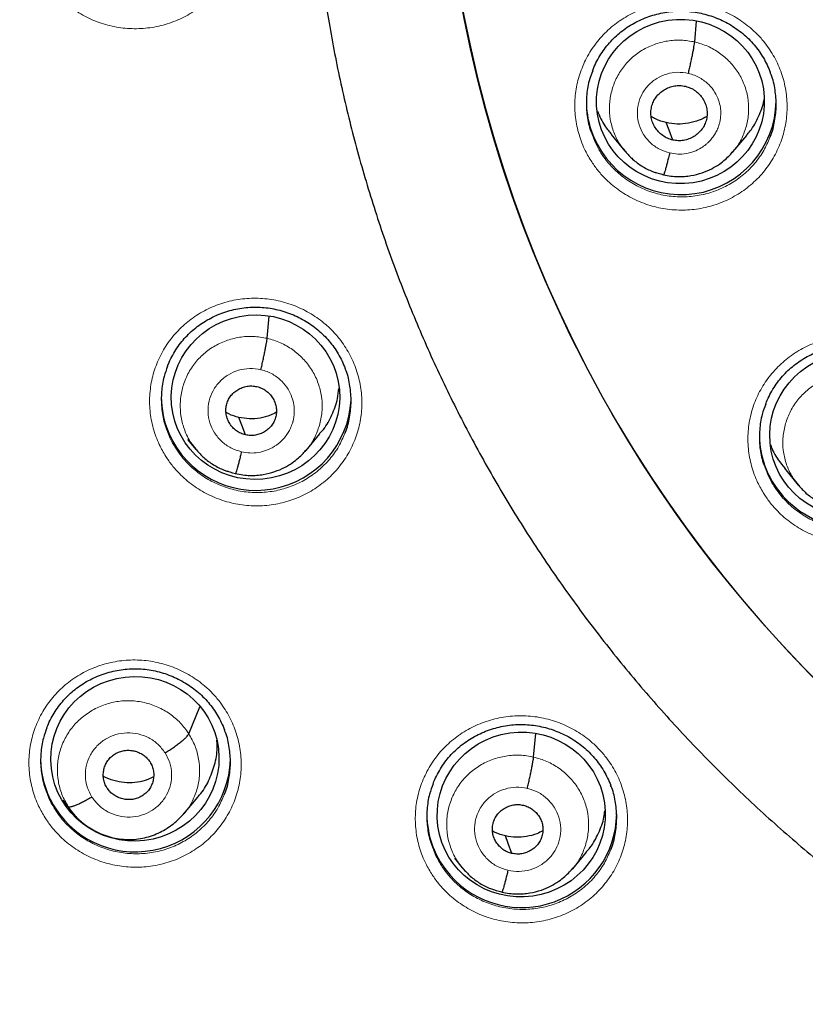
# Model space of a CAD drawing. Header units: millimetres. Extents: x 8 to 2230, y 12 to 2204.
# Tile 43 of 162: x 1046 to 1060, y 1850 to 1868. Entities that reach past the tile are written whole.
import ezdxf

# ---------------------------------------------------------------- set-up
doc = ezdxf.new("R2010")
doc.units = ezdxf.units.MM

msp = doc.modelspace()

# ---------------------------------------------------------------- linework, layer by layer
at = {"color": 7, "linetype": 'Continuous', "lineweight": 30}
for p, q in [((1058.064, 1867.706), (1058.097, 1868.078)), ((1056.566, 1866.05), (1056.813, 1865.751)), ((1058.749, 1865.736), (1058.995, 1866.032)), ((1056.806, 1865.76), (1056.822, 1865.743)), ((1056.824, 1865.746), (1056.817, 1865.754)), ((1058.745, 1865.74), (1058.723, 1865.716)), ((1057.506, 1865.327), (1057.502, 1865.325)), ((1050.407, 1862.398), (1050.442, 1862.792)), ((1051.106, 1860.391), (1051.352, 1860.687)), ((1048.983, 1860.588), (1049.131, 1860.408)), ((1049.124, 1860.417), (1049.14, 1860.4)), ((1049.143, 1860.403), (1049.135, 1860.412)), ((1051.102, 1860.394), (1051.08, 1860.37)), ((1049.838, 1859.974), (1049.834, 1859.973)), ((1059.67, 1860.07), (1059.917, 1859.77)), ((1059.91, 1859.779), (1059.926, 1859.763)), ((1059.928, 1859.765), (1059.922, 1859.773)), ((1049.003, 1855.315), (1049.202, 1855.799)), ((1055.179, 1854.898), (1055.217, 1855.32)), ((1046.844, 1854.009), (1046.751, 1854.123)), ((1048.917, 1853.88), (1049.165, 1854.178)), ((1046.844, 1853.993), (1046.93, 1853.889)), ((1048.914, 1853.883), (1048.891, 1853.858)), ((1053.76, 1853.084), (1053.902, 1852.912)), ((1055.88, 1852.898), (1056.126, 1853.194)), ((1053.895, 1852.922), (1053.911, 1852.904)), ((1053.914, 1852.907), (1053.907, 1852.916)), ((1055.876, 1852.901), (1055.854, 1852.876)), ((1054.611, 1852.479), (1054.607, 1852.477))]:
    msp.add_line(p, q, dxfattribs=at)
at = {"color": 252, "linetype": 'Continuous', "lineweight": 0}
for p, q in [((1056.845, 1865.72), (1056.824, 1865.746)), ((1057.502, 1865.325), (1057.357, 1865.373)), ((1049.163, 1860.376), (1049.143, 1860.403)), ((1049.834, 1859.973), (1049.688, 1860.022)), ((1059.949, 1859.738), (1059.928, 1859.765)), ((1046.934, 1853.894), (1046.844, 1854.009)), ((1053.935, 1852.88), (1053.914, 1852.907)), ((1054.607, 1852.477), (1054.459, 1852.526))]:
    msp.add_line(p, q, dxfattribs=at)
at = {"color": 7, "linetype": 'Continuous', "lineweight": 30, "flags": 128}
for points in [[(1057.669, 1865.949), (1057.604, 1866.124), (1057.552, 1866.262)], [(1050.018, 1860.668), (1049.953, 1860.843), (1049.901, 1860.981)], [(1054.791, 1853.171), (1054.725, 1853.347), (1054.674, 1853.485)]]:
    msp.add_lwpolyline(points, dxfattribs=at)
at = {"color": 7, "linetype": 'Continuous', "lineweight": 30}
for centre, radius, start, end in [((1076.618, 1872.562), 23.103, 180.8483, 359.1517), ((1057.763, 1866.645), 1.64, 180.0042, 197.3092), ((1057.82, 1866.674), 1.703, 197.6712, 359.0209), ((1050.153, 1861.349), 1.642, 180.0133, 203.4054), ((1050.207, 1861.379), 1.704, 203.6111, 357.0187), ((1060.872, 1860.677), 1.65, 181.2413, 217.5771), ((1060.918, 1860.705), 1.704, 217.3678, 358.9975), ((1047.996, 1854.876), 1.647, 180.5464, 212.529), ((1048.046, 1854.904), 1.704, 212.443, 358.2202), ((1054.918, 1853.879), 1.651, 180.0713, 221.6306), ((1054.964, 1853.905), 1.703, 221.2711, 359.0367)]:
    msp.add_arc(centre, radius, start, end, dxfattribs=at)
at = {"color": 252, "linetype": 'Continuous', "lineweight": 0}
msp.add_arc((1076.617, 1872.592), 23.122, 184.1721, 355.9416, dxfattribs=at)
at = {"color": 7, "linetype": 'Continuous', "lineweight": 30}
for centre, major_axis, ratio in [((1057.808, 1866.64), (1.502, 0.075), 0.978362), ((1050.198, 1861.344), (1.502, 0.134), 0.977463), ((1060.909, 1860.666), (1.496, 0.141), 0.98023), ((1048.038, 1854.867), (1.496, 0.177), 0.978637), ((1054.957, 1853.868), (1.491, 0.21), 0.980097)]:
    msp.add_ellipse(centre, major_axis=major_axis, ratio=ratio, dxfattribs=at)
at = {"color": 252, "linetype": 'Continuous', "lineweight": 0}
for points, knots in [([(1046.42, 1868.831), (1046.379, 1868.902), (1046.284, 1869.064), (1046.186, 1869.341), (1046.128, 1869.652), (1046.126, 1869.967), (1046.177, 1870.278), (1046.282, 1870.575), (1046.435, 1870.851), (1046.634, 1871.097), (1046.872, 1871.307), (1047.143, 1871.474), (1047.439, 1871.595), (1047.753, 1871.664), (1048.074, 1871.681), (1048.394, 1871.644), (1048.704, 1871.555), (1048.995, 1871.416), (1049.225, 1871.256), (1049.401, 1871.093), (1049.559, 1870.913), (1049.712, 1870.68), (1049.84, 1870.39), (1049.916, 1870.083), (1049.94, 1869.768), (1049.908, 1869.454), (1049.824, 1869.151), (1049.688, 1868.866), (1049.507, 1868.608), (1049.282, 1868.384), (1049.023, 1868.2), (1048.735, 1868.062), (1048.427, 1867.973), (1048.107, 1867.936), (1047.786, 1867.952), (1047.471, 1868.022), (1047.172, 1868.142), (1046.898, 1868.31), (1046.687, 1868.493), (1046.529, 1868.67), (1046.457, 1868.778), (1046.42, 1868.831)], [0, 0, 0, 0, 0.020819, 0.047645, 0.074471, 0.10128, 0.128089, 0.154898, 0.181706, 0.20853, 0.235353, 0.262202, 0.28905, 0.315922, 0.342794, 0.369678, 0.396561, 0.42344, 0.450319, 0.467128, 0.483938, 0.510753, 0.537568, 0.564383, 0.591199, 0.618006, 0.644813, 0.671624, 0.698436, 0.725267, 0.752097, 0.778954, 0.80581, 0.832688, 0.859565, 0.886449, 0.913333, 0.940207, 0.96708, 0.98354, 1, 1, 1, 1]), ([(1056.207, 1865.577), (1056.166, 1865.646), (1056.072, 1865.807), (1055.974, 1866.082), (1055.916, 1866.392), (1055.913, 1866.707), (1055.964, 1867.018), (1056.068, 1867.315), (1056.22, 1867.592), (1056.419, 1867.839), (1056.657, 1868.05), (1056.928, 1868.218), (1057.224, 1868.339), (1057.538, 1868.409), (1057.859, 1868.428), (1058.179, 1868.392), (1058.489, 1868.305), (1058.779, 1868.168), (1059.01, 1868.008), (1059.186, 1867.847), (1059.344, 1867.668), (1059.498, 1867.436), (1059.627, 1867.147), (1059.703, 1866.84), (1059.727, 1866.526), (1059.696, 1866.212), (1059.613, 1865.908), (1059.477, 1865.623), (1059.296, 1865.364), (1059.072, 1865.139), (1058.812, 1864.954), (1058.524, 1864.815), (1058.217, 1864.725), (1057.897, 1864.687), (1057.576, 1864.702), (1057.261, 1864.77), (1056.962, 1864.889), (1056.687, 1865.055), (1056.476, 1865.237), (1056.318, 1865.414), (1056.244, 1865.523), (1056.207, 1865.577)], [0, 0, 0, 0, 0.020473, 0.047304, 0.074134, 0.100961, 0.127788, 0.15462, 0.181452, 0.208294, 0.235136, 0.26199, 0.288844, 0.315706, 0.342568, 0.369431, 0.396293, 0.423149, 0.450005, 0.466782, 0.483558, 0.510386, 0.537214, 0.564042, 0.590871, 0.617698, 0.644526, 0.67136, 0.698195, 0.725041, 0.751887, 0.778744, 0.805601, 0.832464, 0.859327, 0.886189, 0.91305, 0.939902, 0.966755, 0.983378, 1, 1, 1, 1]), ([(1056.817, 1865.754), (1056.785, 1865.793), (1056.7, 1865.894), (1056.609, 1866.086), (1056.544, 1866.319), (1056.53, 1866.56), (1056.562, 1866.798), (1056.64, 1867.027), (1056.761, 1867.236), (1056.922, 1867.417), (1057.117, 1867.564), (1057.338, 1867.669), (1057.575, 1867.73), (1057.822, 1867.749), (1057.983, 1867.721), (1058.064, 1867.706)], [0, 0, 0, 0, 0.049406, 0.128639, 0.207804, 0.286926, 0.366154, 0.445383, 0.524508, 0.603673, 0.682906, 0.762149, 0.841419, 0.920657, 1, 1, 1, 1]), ([(1058.064, 1867.706), (1058.142, 1867.684), (1058.3, 1867.639), (1058.512, 1867.513), (1058.698, 1867.354), (1058.848, 1867.162), (1058.958, 1866.946), (1059.022, 1866.712), (1059.036, 1866.472), (1059.004, 1866.232), (1058.924, 1866.006), (1058.836, 1865.838), (1058.763, 1865.759), (1058.745, 1865.74)], [0, 0, 0, 0, 0.096916, 0.193704, 0.290533, 0.387326, 0.484107, 0.580806, 0.677451, 0.774227, 0.871004, 0.967653, 1, 1, 1, 1]), ([(1057.615, 1865.718), (1057.552, 1865.738), (1057.428, 1865.777), (1057.268, 1865.893), (1057.142, 1866.042), (1057.06, 1866.218), (1057.028, 1866.409), (1057.047, 1866.602), (1057.116, 1866.782), (1057.23, 1866.939), (1057.383, 1867.061), (1057.562, 1867.14), (1057.757, 1867.173), (1057.886, 1867.153), (1057.951, 1867.143)], [0, 0, 0, 0, 0.083335, 0.166662, 0.249996, 0.333331, 0.416666, 0.5, 0.583335, 0.666671, 0.750002, 0.833334, 0.916666, 1, 1, 1, 1]), ([(1057.951, 1867.143), (1057.988, 1867.134), (1058.059, 1867.114), (1058.156, 1867.066), (1058.242, 1867.009), (1058.336, 1866.926), (1058.426, 1866.813), (1058.493, 1866.672), (1058.525, 1866.542), (1058.532, 1866.444), (1058.529, 1866.376), (1058.524, 1866.333), (1058.518, 1866.296), (1058.512, 1866.267), (1058.503, 1866.233), (1058.487, 1866.181), (1058.457, 1866.111), (1058.413, 1866.034), (1058.37, 1865.975), (1058.33, 1865.93), (1058.298, 1865.898), (1058.262, 1865.866), (1058.222, 1865.836), (1058.154, 1865.791), (1058.05, 1865.741), (1057.909, 1865.704), (1057.761, 1865.692), (1057.664, 1865.709), (1057.615, 1865.718)], [0, 0, 0, 0, 0.048472, 0.094514, 0.138284, 0.179807, 0.255904, 0.322924, 0.380886, 0.429714, 0.450727, 0.469476, 0.485964, 0.500188, 0.507886, 0.532084, 0.571468, 0.606149, 0.647498, 0.665898, 0.68535, 0.705855, 0.727418, 0.750054, 0.811723, 0.873924, 0.936617, 1, 1, 1, 1]), ([(1056.232, 1866.037), (1056.247, 1865.994), (1056.284, 1865.883), (1056.345, 1865.783), (1056.383, 1865.721)], [0, 0, 0, 0, 0.386709, 1, 1, 1, 1]), ([(1056.383, 1865.721), (1056.416, 1865.673), (1056.482, 1865.576), (1056.623, 1865.417), (1056.812, 1865.254), (1057.058, 1865.105), (1057.325, 1865), (1057.607, 1864.938), (1057.894, 1864.925), (1058.18, 1864.958), (1058.455, 1865.039), (1058.713, 1865.163), (1058.945, 1865.328), (1059.145, 1865.53), (1059.305, 1865.753), (1059.376, 1865.917), (1059.41, 1865.995)], [0, 0, 0, 0, 0.047084, 0.094168, 0.170225, 0.246282, 0.322338, 0.398394, 0.47446, 0.550527, 0.626625, 0.702724, 0.778832, 0.854939, 0.930947, 1, 1, 1, 1]), ([(1048.591, 1860.283), (1048.55, 1860.352), (1048.457, 1860.513), (1048.359, 1860.787), (1048.301, 1861.097), (1048.298, 1861.411), (1048.349, 1861.722), (1048.453, 1862.018), (1048.605, 1862.294), (1048.804, 1862.54), (1049.042, 1862.75), (1049.313, 1862.917), (1049.61, 1863.038), (1049.923, 1863.107), (1050.245, 1863.124), (1050.565, 1863.088), (1050.875, 1863), (1051.165, 1862.862), (1051.396, 1862.702), (1051.572, 1862.54), (1051.73, 1862.361), (1051.883, 1862.129), (1052.012, 1861.84), (1052.088, 1861.534), (1052.112, 1861.22), (1052.08, 1860.908), (1051.997, 1860.605), (1051.862, 1860.32), (1051.68, 1860.062), (1051.456, 1859.838), (1051.197, 1859.654), (1050.908, 1859.516), (1050.601, 1859.426), (1050.281, 1859.39), (1049.959, 1859.405), (1049.644, 1859.475), (1049.345, 1859.594), (1049.071, 1859.761), (1048.86, 1859.943), (1048.701, 1860.121), (1048.628, 1860.229), (1048.591, 1860.283)], [0, 0, 0, 0, 0.020449, 0.047259, 0.074069, 0.100877, 0.127684, 0.154506, 0.181329, 0.208175, 0.235022, 0.261892, 0.288763, 0.315646, 0.34253, 0.369409, 0.396289, 0.42315, 0.45001, 0.466786, 0.483561, 0.510369, 0.537177, 0.563984, 0.590792, 0.617603, 0.644413, 0.671242, 0.698071, 0.724926, 0.751781, 0.778657, 0.805533, 0.832417, 0.859301, 0.886176, 0.913051, 0.939904, 0.966757, 0.983379, 1, 1, 1, 1]), ([(1049.135, 1860.412), (1049.102, 1860.451), (1049.016, 1860.554), (1048.923, 1860.75), (1048.857, 1860.987), (1048.843, 1861.232), (1048.876, 1861.475), (1048.955, 1861.708), (1049.078, 1861.921), (1049.243, 1862.105), (1049.442, 1862.254), (1049.667, 1862.361), (1049.909, 1862.423), (1050.16, 1862.442), (1050.325, 1862.413), (1050.407, 1862.398)], [0, 0, 0, 0, 0.049099, 0.128357, 0.207547, 0.286694, 0.365947, 0.445202, 0.524354, 0.603545, 0.682804, 0.762072, 0.841369, 0.920631, 1, 1, 1, 1]), ([(1050.407, 1862.398), (1050.487, 1862.375), (1050.648, 1862.329), (1050.864, 1862.201), (1051.054, 1862.039), (1051.207, 1861.843), (1051.319, 1861.622), (1051.384, 1861.384), (1051.399, 1861.139), (1051.366, 1860.895), (1051.284, 1860.665), (1051.195, 1860.494), (1051.12, 1860.414), (1051.102, 1860.394)], [0, 0, 0, 0, 0.096957, 0.193788, 0.290659, 0.387494, 0.484317, 0.581056, 0.677742, 0.774559, 0.871378, 0.968071, 1, 1, 1, 1]), ([(1059.305, 1859.609), (1059.265, 1859.677), (1059.172, 1859.836), (1059.074, 1860.109), (1059.016, 1860.419), (1059.013, 1860.733), (1059.063, 1861.044), (1059.167, 1861.341), (1059.32, 1861.617), (1059.519, 1861.864), (1059.757, 1862.075), (1060.028, 1862.242), (1060.324, 1862.364), (1060.638, 1862.434), (1060.959, 1862.453), (1061.279, 1862.417), (1061.589, 1862.331), (1061.879, 1862.194), (1062.11, 1862.035), (1062.286, 1861.874), (1062.444, 1861.696), (1062.597, 1861.464), (1062.726, 1861.176), (1062.803, 1860.87), (1062.827, 1860.556), (1062.796, 1860.243), (1062.712, 1859.94), (1062.577, 1859.655), (1062.395, 1859.396), (1062.171, 1859.171), (1061.912, 1858.986), (1061.623, 1858.847), (1061.316, 1858.757), (1060.996, 1858.719), (1060.675, 1858.734), (1060.36, 1858.802), (1060.061, 1858.92), (1059.787, 1859.085), (1059.575, 1859.268), (1059.416, 1859.445), (1059.342, 1859.554), (1059.305, 1859.609)], [0, 0, 0, 0, 0.020165, 0.046992, 0.073819, 0.100651, 0.127483, 0.154325, 0.181168, 0.208022, 0.234876, 0.261739, 0.288601, 0.315463, 0.342326, 0.369182, 0.396037, 0.422881, 0.449725, 0.466481, 0.483238, 0.510068, 0.536897, 0.563727, 0.590556, 0.617391, 0.644226, 0.671072, 0.697919, 0.724776, 0.751633, 0.778497, 0.80536, 0.832221, 0.859082, 0.885934, 0.912787, 0.939627, 0.966467, 0.983233, 1, 1, 1, 1]), ([(1049.947, 1860.366), (1049.882, 1860.386), (1049.753, 1860.426), (1049.588, 1860.546), (1049.458, 1860.7), (1049.374, 1860.882), (1049.34, 1861.079), (1049.36, 1861.278), (1049.431, 1861.464), (1049.55, 1861.626), (1049.707, 1861.752), (1049.892, 1861.833), (1050.094, 1861.867), (1050.227, 1861.846), (1050.294, 1861.836)], [0, 0, 0, 0, 0.083337, 0.16667, 0.250005, 0.333339, 0.416673, 0.500005, 0.58334, 0.666674, 0.750004, 0.833336, 0.916667, 1, 1, 1, 1]), ([(1050.294, 1861.836), (1050.332, 1861.826), (1050.406, 1861.806), (1050.506, 1861.756), (1050.594, 1861.697), (1050.692, 1861.611), (1050.785, 1861.495), (1050.854, 1861.349), (1050.887, 1861.215), (1050.895, 1861.113), (1050.892, 1861.043), (1050.887, 1860.999), (1050.88, 1860.96), (1050.874, 1860.931), (1050.865, 1860.895), (1050.848, 1860.841), (1050.817, 1860.77), (1050.772, 1860.69), (1050.727, 1860.63), (1050.685, 1860.583), (1050.652, 1860.55), (1050.616, 1860.517), (1050.574, 1860.486), (1050.504, 1860.44), (1050.397, 1860.388), (1050.251, 1860.35), (1050.098, 1860.338), (1049.997, 1860.356), (1049.947, 1860.366)], [0, 0, 0, 0, 0.04844, 0.094454, 0.138201, 0.179706, 0.255777, 0.322789, 0.380759, 0.429614, 0.450645, 0.469416, 0.485932, 0.500188, 0.507916, 0.532143, 0.571536, 0.606213, 0.647549, 0.665942, 0.685385, 0.705879, 0.727432, 0.750054, 0.811726, 0.873927, 0.936619, 1, 1, 1, 1]), ([(1059.922, 1859.773), (1059.89, 1859.812), (1059.805, 1859.912), (1059.714, 1860.104), (1059.649, 1860.336), (1059.635, 1860.576), (1059.668, 1860.814), (1059.745, 1861.042), (1059.866, 1861.252), (1060.028, 1861.432), (1060.222, 1861.579), (1060.443, 1861.684), (1060.681, 1861.746), (1060.927, 1861.765), (1061.088, 1861.736), (1061.169, 1861.722)], [0, 0, 0, 0, 0.04892, 0.128193, 0.207398, 0.286561, 0.365829, 0.445099, 0.524264, 0.603471, 0.682744, 0.762027, 0.841338, 0.920615, 1, 1, 1, 1]), ([(1048.618, 1860.746), (1048.633, 1860.703), (1048.67, 1860.591), (1048.732, 1860.491), (1048.769, 1860.429)], [0, 0, 0, 0, 0.389048, 1, 1, 1, 1]), ([(1048.769, 1860.429), (1048.802, 1860.381), (1048.868, 1860.284), (1049.009, 1860.125), (1049.198, 1859.962), (1049.444, 1859.812), (1049.711, 1859.706), (1049.899, 1859.664), (1050.089, 1859.638), (1050.281, 1859.629), (1050.567, 1859.661), (1050.842, 1859.741), (1051.1, 1859.864), (1051.332, 1860.029), (1051.532, 1860.229), (1051.693, 1860.453), (1051.764, 1860.617), (1051.798, 1860.696)], [0, 0, 0, 0, 0.047019, 0.094039, 0.169992, 0.245945, 0.321895, 0.397845, 0.398042, 0.474108, 0.550174, 0.626219, 0.702264, 0.778247, 0.85423, 0.930136, 1, 1, 1, 1]), ([(1059.331, 1860.068), (1059.345, 1860.025), (1059.382, 1859.915), (1059.443, 1859.815), (1059.48, 1859.755)], [0, 0, 0, 0, 0.391767, 1, 1, 1, 1]), ([(1059.48, 1859.755), (1059.513, 1859.706), (1059.579, 1859.608), (1059.721, 1859.45), (1059.911, 1859.287), (1060.156, 1859.138), (1060.423, 1859.033), (1060.705, 1858.972), (1060.992, 1858.958), (1061.183, 1858.981), (1061.37, 1859.019), (1061.554, 1859.073), (1061.811, 1859.197), (1062.044, 1859.362), (1062.243, 1859.563), (1062.404, 1859.786), (1062.475, 1859.951), (1062.509, 1860.029)], [0, 0, 0, 0, 0.04744, 0.0948799, 0.1708156, 0.2467514, 0.3226859, 0.3986205, 0.4745603, 0.5505003, 0.5507402, 0.6267557, 0.7027713, 0.7787711, 0.8547708, 0.9307378, 1, 1, 1, 1]), ([(1046.429, 1853.811), (1046.389, 1853.88), (1046.296, 1854.039), (1046.198, 1854.312), (1046.139, 1854.621), (1046.137, 1854.935), (1046.187, 1855.244), (1046.291, 1855.54), (1046.443, 1855.816), (1046.642, 1856.061), (1046.88, 1856.271), (1047.151, 1856.437), (1047.447, 1856.558), (1047.761, 1856.627), (1048.083, 1856.645), (1048.403, 1856.608), (1048.713, 1856.52), (1049.004, 1856.382), (1049.234, 1856.223), (1049.41, 1856.061), (1049.568, 1855.883), (1049.721, 1855.651), (1049.85, 1855.363), (1049.926, 1855.057), (1049.951, 1854.744), (1049.919, 1854.432), (1049.836, 1854.13), (1049.701, 1853.846), (1049.52, 1853.588), (1049.296, 1853.365), (1049.036, 1853.181), (1048.748, 1853.043), (1048.44, 1852.954), (1048.12, 1852.917), (1047.798, 1852.933), (1047.484, 1853.002), (1047.184, 1853.121), (1046.91, 1853.288), (1046.698, 1853.47), (1046.54, 1853.648), (1046.466, 1853.757), (1046.429, 1853.811)], [0, 0, 0, 0, 0.020268, 0.04706, 0.073852, 0.100652, 0.127453, 0.154281, 0.181109, 0.207972, 0.234836, 0.261727, 0.288617, 0.315516, 0.342414, 0.369297, 0.39618, 0.42303, 0.44988, 0.466632, 0.483385, 0.510181, 0.536977, 0.563772, 0.590568, 0.617375, 0.644182, 0.671021, 0.69786, 0.724734, 0.751607, 0.778503, 0.805399, 0.832295, 0.85919, 0.886064, 0.912938, 0.939777, 0.966616, 0.983308, 1, 1, 1, 1]), ([(1046.844, 1854.009), (1046.803, 1854.081), (1046.722, 1854.224), (1046.66, 1854.464), (1046.643, 1854.709), (1046.675, 1854.952), (1046.755, 1855.184), (1046.881, 1855.396), (1047.047, 1855.578), (1047.247, 1855.726), (1047.471, 1855.834), (1047.712, 1855.899), (1047.963, 1855.914), (1048.212, 1855.881), (1048.45, 1855.801), (1048.667, 1855.677), (1048.86, 1855.517), (1048.955, 1855.382), (1049.003, 1855.315)], [0, 0, 0, 0, 0.06259, 0.125095, 0.187627, 0.250136, 0.312638, 0.375087, 0.437502, 0.5, 0.562498, 0.624914, 0.687363, 0.749864, 0.812374, 0.874905, 0.937409, 1, 1, 1, 1]), ([(1053.348, 1852.811), (1053.308, 1852.879), (1053.215, 1853.037), (1053.117, 1853.31), (1053.059, 1853.618), (1053.056, 1853.932), (1053.106, 1854.242), (1053.21, 1854.538), (1053.362, 1854.814), (1053.561, 1855.06), (1053.798, 1855.27), (1054.07, 1855.437), (1054.366, 1855.558), (1054.68, 1855.628), (1055.001, 1855.646), (1055.321, 1855.61), (1055.631, 1855.524), (1055.922, 1855.386), (1056.152, 1855.227), (1056.328, 1855.066), (1056.486, 1854.889), (1056.64, 1854.658), (1056.769, 1854.369), (1056.845, 1854.064), (1056.87, 1853.751), (1056.839, 1853.439), (1056.756, 1853.136), (1056.62, 1852.852), (1056.439, 1852.594), (1056.215, 1852.37), (1055.956, 1852.186), (1055.667, 1852.047), (1055.359, 1851.957), (1055.04, 1851.92), (1054.718, 1851.935), (1054.403, 1852.004), (1054.104, 1852.122), (1053.83, 1852.288), (1053.618, 1852.47), (1053.459, 1852.647), (1053.385, 1852.756), (1053.348, 1852.811)], [0, 0, 0, 0, 0.02007, 0.046877, 0.073684, 0.100505, 0.127325, 0.15417, 0.181015, 0.207884, 0.234753, 0.261636, 0.288519, 0.315399, 0.34228, 0.369142, 0.396005, 0.422842, 0.449679, 0.466416, 0.483154, 0.509969, 0.536784, 0.563598, 0.590412, 0.617239, 0.644067, 0.67092, 0.697773, 0.724647, 0.751522, 0.778407, 0.805291, 0.832167, 0.859043, 0.885898, 0.912753, 0.939582, 0.966411, 0.983205, 1, 1, 1, 1]), ([(1047.269, 1854.182), (1047.238, 1854.24), (1047.175, 1854.358), (1047.144, 1854.556), (1047.163, 1854.754), (1047.234, 1854.94), (1047.353, 1855.102), (1047.51, 1855.227), (1047.695, 1855.309), (1047.896, 1855.34), (1048.099, 1855.32), (1048.289, 1855.249), (1048.458, 1855.134), (1048.538, 1855.027), (1048.578, 1854.973)], [0, 0, 0, 0, 0.083333, 0.166663, 0.249997, 0.333332, 0.416664, 0.499997, 0.583327, 0.666661, 0.749995, 0.83333, 0.916664, 1, 1, 1, 1]), ([(1049.003, 1855.315), (1049.044, 1855.243), (1049.125, 1855.1), (1049.187, 1854.86), (1049.204, 1854.616), (1049.173, 1854.372), (1049.09, 1854.142), (1049.001, 1853.975), (1048.929, 1853.899), (1048.914, 1853.883)], [0, 0, 0, 0, 0.159474, 0.318729, 0.478053, 0.63732, 0.796567, 0.95568, 1, 1, 1, 1]), ([(1048.578, 1854.973), (1048.61, 1854.914), (1048.672, 1854.797), (1048.703, 1854.599), (1048.684, 1854.401), (1048.613, 1854.214), (1048.495, 1854.053), (1048.337, 1853.927), (1048.152, 1853.846), (1047.951, 1853.814), (1047.748, 1853.835), (1047.558, 1853.906), (1047.389, 1854.021), (1047.309, 1854.128), (1047.269, 1854.182)], [0, 0, 0, 0, 0.083336, 0.16667, 0.250005, 0.333339, 0.416673, 0.500003, 0.583336, 0.666668, 0.750003, 0.833337, 0.916667, 1, 1, 1, 1]), ([(1053.907, 1852.916), (1053.874, 1852.954), (1053.788, 1853.056), (1053.696, 1853.251), (1053.629, 1853.488), (1053.615, 1853.733), (1053.648, 1853.976), (1053.727, 1854.208), (1053.851, 1854.421), (1054.015, 1854.605), (1054.214, 1854.753), (1054.439, 1854.861), (1054.681, 1854.923), (1054.933, 1854.942), (1055.097, 1854.913), (1055.179, 1854.898)], [0, 0, 0, 0, 0.0485718, 0.1278741, 0.2071081, 0.2862987, 0.3655954, 0.4448948, 0.5240905, 0.6033261, 0.6826283, 0.7619405, 0.8412803, 0.9205859, 1, 1, 1, 1]), ([(1055.179, 1854.898), (1055.26, 1854.875), (1055.42, 1854.83), (1055.637, 1854.702), (1055.826, 1854.54), (1055.98, 1854.345), (1056.091, 1854.125), (1056.156, 1853.888), (1056.171, 1853.643), (1056.138, 1853.4), (1056.057, 1853.169), (1055.968, 1852.999), (1055.894, 1852.92), (1055.876, 1852.901)], [0, 0, 0, 0, 0.097024, 0.193918, 0.290854, 0.387754, 0.484642, 0.581447, 0.678198, 0.775079, 0.871963, 0.968721, 1, 1, 1, 1]), ([(1046.457, 1854.276), (1046.472, 1854.232), (1046.509, 1854.121), (1046.571, 1854.02), (1046.608, 1853.959)], [0, 0, 0, 0, 0.395752, 1, 1, 1, 1]), ([(1054.719, 1852.869), (1054.655, 1852.889), (1054.526, 1852.929), (1054.361, 1853.049), (1054.231, 1853.202), (1054.146, 1853.384), (1054.113, 1853.581), (1054.132, 1853.779), (1054.204, 1853.965), (1054.322, 1854.126), (1054.479, 1854.252), (1054.665, 1854.333), (1054.866, 1854.368), (1055, 1854.347), (1055.067, 1854.337)], [0, 0, 0, 0, 0.083336, 0.16667, 0.250004, 0.333338, 0.416671, 0.500002, 0.583331, 0.666666, 0.750001, 0.833337, 0.916667, 1, 1, 1, 1]), ([(1055.067, 1854.337), (1055.131, 1854.317), (1055.26, 1854.277), (1055.425, 1854.157), (1055.555, 1854.004), (1055.64, 1853.822), (1055.673, 1853.625), (1055.654, 1853.427), (1055.582, 1853.241), (1055.464, 1853.08), (1055.307, 1852.954), (1055.121, 1852.873), (1054.92, 1852.838), (1054.786, 1852.859), (1054.719, 1852.869)], [0, 0, 0, 0, 0.083336, 0.16667, 0.250004, 0.333338, 0.416671, 0.500002, 0.583331, 0.666666, 0.750001, 0.833337, 0.916667, 1, 1, 1, 1]), ([(1046.608, 1853.959), (1046.641, 1853.91), (1046.707, 1853.813), (1046.849, 1853.654), (1047.038, 1853.491), (1047.283, 1853.342), (1047.551, 1853.235), (1047.738, 1853.194), (1047.928, 1853.168), (1048.121, 1853.159), (1048.407, 1853.191), (1048.682, 1853.27), (1048.94, 1853.393), (1049.172, 1853.558), (1049.372, 1853.757), (1049.533, 1853.981), (1049.604, 1854.145), (1049.638, 1854.224)], [0, 0, 0, 0, 0.047181, 0.094362, 0.170208, 0.246055, 0.321897, 0.39774, 0.398042, 0.474084, 0.550127, 0.626175, 0.702223, 0.778208, 0.854193, 0.930075, 1, 1, 1, 1]), ([(1053.374, 1853.274), (1053.389, 1853.23), (1053.426, 1853.119), (1053.488, 1853.019), (1053.524, 1852.959)], [0, 0, 0, 0, 0.398686, 1, 1, 1, 1]), ([(1053.524, 1852.959), (1053.558, 1852.91), (1053.624, 1852.813), (1053.766, 1852.654), (1053.956, 1852.491), (1054.201, 1852.342), (1054.468, 1852.237), (1054.656, 1852.196), (1054.846, 1852.171), (1055.038, 1852.162), (1055.324, 1852.194), (1055.599, 1852.275), (1055.857, 1852.398), (1056.089, 1852.563), (1056.289, 1852.763), (1056.45, 1852.986), (1056.521, 1853.151), (1056.555, 1853.229)], [0, 0, 0, 0, 0.047482, 0.094964, 0.170803, 0.246641, 0.322477, 0.398314, 0.398533, 0.47453, 0.550527, 0.626551, 0.702575, 0.778575, 0.854576, 0.930511, 1, 1, 1, 1])]:
    msp.add_open_spline(points, degree=3, knots=knots, dxfattribs=at)
at = {"color": 7, "linetype": 'Continuous', "lineweight": 30}
for points, knots in [([(1051.429, 1868.578), (1051.457, 1868.402), (1051.513, 1868.042), (1051.613, 1867.502), (1051.725, 1866.958), (1051.85, 1866.417), (1051.987, 1865.878), (1052.137, 1865.343), (1052.298, 1864.811), (1052.471, 1864.283), (1052.656, 1863.758), (1052.853, 1863.238), (1053.062, 1862.722), (1053.282, 1862.211), (1053.514, 1861.705), (1053.757, 1861.204), (1054.012, 1860.708), (1054.277, 1860.218), (1054.554, 1859.734), (1054.841, 1859.256), (1055.139, 1858.785), (1055.448, 1858.32), (1055.767, 1857.862), (1056.097, 1857.411), (1056.436, 1856.967), (1056.786, 1856.531), (1057.145, 1856.102), (1057.514, 1855.682), (1057.892, 1855.269), (1058.28, 1854.865), (1058.676, 1854.47), (1059.081, 1854.083), (1059.495, 1853.705), (1059.918, 1853.336), (1060.349, 1852.977), (1060.787, 1852.627), (1061.234, 1852.286), (1061.688, 1851.956), (1062.149, 1851.635), (1062.618, 1851.325), (1063.093, 1851.025), (1063.575, 1850.735), (1064.064, 1850.456), (1064.559, 1850.188), (1065.059, 1849.93), (1065.566, 1849.684), (1066.077, 1849.448), (1066.595, 1849.224), (1067.084, 1849.024), (1067.403, 1848.903), (1067.546, 1848.849)], [0, 0, 0, 0, 0.020195, 0.041115, 0.062035, 0.082956, 0.103876, 0.124797, 0.145719, 0.16664, 0.187562, 0.208484, 0.229407, 0.25033, 0.271254, 0.292177, 0.313102, 0.334027, 0.354952, 0.375878, 0.396804, 0.417731, 0.438658, 0.459586, 0.480515, 0.501444, 0.522373, 0.543304, 0.564234, 0.585166, 0.606098, 0.62703, 0.647963, 0.668897, 0.689831, 0.710765, 0.731701, 0.752636, 0.773573, 0.79451, 0.815447, 0.836385, 0.857323, 0.878262, 0.899201, 0.920141, 0.941081, 0.962022, 0.982963, 1, 1, 1, 1]), ([(1056.235, 1867.19), (1056.24, 1867.204), (1056.261, 1867.263), (1056.311, 1867.364), (1056.383, 1867.489), (1056.466, 1867.608), (1056.558, 1867.717), (1056.659, 1867.818), (1056.768, 1867.908), (1056.885, 1867.99), (1057.01, 1868.062), (1057.142, 1868.124), (1057.279, 1868.175), (1057.421, 1868.215), (1057.565, 1868.243), (1057.71, 1868.258), (1057.855, 1868.26), (1057.999, 1868.251), (1058.142, 1868.229), (1058.283, 1868.195), (1058.422, 1868.15), (1058.557, 1868.093), (1058.686, 1868.025), (1058.81, 1867.946), (1058.925, 1867.858), (1059.032, 1867.761), (1059.129, 1867.656), (1059.217, 1867.543), (1059.295, 1867.422), (1059.362, 1867.297), (1059.398, 1867.209), (1059.416, 1867.165)], [0, 0, 0, 0, 0.010982, 0.046972, 0.082965, 0.118726, 0.154094, 0.188967, 0.223574, 0.258517, 0.29384, 0.329445, 0.365215, 0.401012, 0.436678, 0.472111, 0.507249, 0.542012, 0.57686, 0.611992, 0.64736, 0.68289, 0.718496, 0.754057, 0.789485, 0.824722, 0.859681, 0.894536, 0.929701, 0.96513, 1, 1, 1, 1]), ([(1057.951, 1867.143), (1057.958, 1867.173), (1057.971, 1867.231), (1057.991, 1867.32), (1058.009, 1867.405), (1058.026, 1867.486), (1058.04, 1867.559), (1058.051, 1867.622), (1058.06, 1867.674), (1058.062, 1867.695), (1058.064, 1867.706)], [0, 0, 0, 0, 0.1258168, 0.2506727, 0.3754669, 0.5003878, 0.6252648, 0.7499234, 0.8745408, 1, 1, 1, 1]), ([(1056.237, 1867.192), (1056.214, 1867.131), (1056.157, 1866.983), (1056.121, 1866.731), (1056.124, 1866.451), (1056.162, 1866.216), (1056.214, 1866.083), (1056.232, 1866.037)], [0, 0, 0, 0, 0.164909, 0.402216, 0.639523, 0.876857, 1, 1, 1, 1]), ([(1059.41, 1865.995), (1059.414, 1866.003), (1059.458, 1866.095), (1059.5, 1866.289), (1059.533, 1866.568), (1059.507, 1866.848), (1059.466, 1867.051), (1059.42, 1867.151), (1059.413, 1867.167)], [0, 0, 0, 0, 0.021438, 0.255671, 0.489905, 0.724138, 0.95837, 1, 1, 1, 1]), ([(1057.669, 1865.949), (1057.637, 1865.958), (1057.574, 1865.977), (1057.489, 1866.029), (1057.415, 1866.094), (1057.355, 1866.172), (1057.31, 1866.259), (1057.283, 1866.352), (1057.276, 1866.449), (1057.289, 1866.545), (1057.321, 1866.637), (1057.37, 1866.721), (1057.436, 1866.793), (1057.515, 1866.851), (1057.604, 1866.895), (1057.699, 1866.921), (1057.799, 1866.93), (1057.864, 1866.918), (1057.896, 1866.912)], [0, 0, 0, 0, 0.0626163, 0.1250994, 0.1877617, 0.2504971, 0.3130606, 0.3753463, 0.4376008, 0.4999928, 0.5623872, 0.6246468, 0.6869367, 0.7495019, 0.812237, 0.8748987, 0.9373822, 1, 1, 1, 1]), ([(1057.896, 1866.912), (1057.928, 1866.903), (1057.992, 1866.885), (1058.077, 1866.833), (1058.151, 1866.768), (1058.211, 1866.69), (1058.256, 1866.603), (1058.283, 1866.509), (1058.289, 1866.413), (1058.276, 1866.316), (1058.245, 1866.225), (1058.196, 1866.141), (1058.13, 1866.069), (1058.051, 1866.01), (1057.962, 1865.967), (1057.866, 1865.941), (1057.767, 1865.932), (1057.702, 1865.944), (1057.669, 1865.949)], [0, 0, 0, 0, 0.062616, 0.125099, 0.187762, 0.250497, 0.313061, 0.375346, 0.4376, 0.499993, 0.562387, 0.624647, 0.686937, 0.749502, 0.812237, 0.874899, 0.937382, 1, 1, 1, 1]), ([(1058.989, 1866.036), (1059.012, 1866.061), (1059.104, 1866.159), (1059.21, 1866.371), (1059.292, 1866.563), (1059.306, 1866.667), (1059.307, 1866.673)], [0, 0, 0, 0, 0.139614, 0.558167, 0.977272, 1, 1, 1, 1]), ([(1056.321, 1866.469), (1056.36, 1866.377), (1056.425, 1866.227), (1056.531, 1866.102), (1056.572, 1866.054)], [0, 0, 0, 0, 0.611935, 1, 1, 1, 1]), ([(1057.552, 1866.262), (1057.487, 1866.279), (1057.392, 1866.304), (1057.31, 1866.356), (1057.285, 1866.372)], [0, 0, 0, 0, 0.691073, 1, 1, 1, 1]), ([(1058.28, 1866.37), (1058.236, 1866.347), (1058.132, 1866.292), (1057.952, 1866.246), (1057.751, 1866.227), (1057.618, 1866.25), (1057.552, 1866.262)], [0, 0, 0, 0, 0.202226, 0.468465, 0.733947, 1, 1, 1, 1]), ([(1056.822, 1865.743), (1056.864, 1865.696), (1056.953, 1865.597), (1057.118, 1865.478), (1057.305, 1865.38), (1057.44, 1865.346), (1057.507, 1865.329)], [0, 0, 0, 0, 0.230787, 0.488188, 0.744372, 1, 1, 1, 1]), ([(1057.507, 1865.328), (1057.551, 1865.319), (1057.635, 1865.301), (1057.761, 1865.293), (1057.881, 1865.296), (1058.028, 1865.314), (1058.192, 1865.356), (1058.362, 1865.429), (1058.5, 1865.511), (1058.607, 1865.596), (1058.689, 1865.674), (1058.732, 1865.725), (1058.751, 1865.747)], [0, 0, 0, 0, 0.095868, 0.186956, 0.273508, 0.355631, 0.506566, 0.639949, 0.755805, 0.854291, 0.935619, 1, 1, 1, 1]), ([(1057.615, 1865.718), (1057.608, 1865.69), (1057.594, 1865.632), (1057.574, 1865.553), (1057.556, 1865.482), (1057.539, 1865.422), (1057.525, 1865.375), (1057.514, 1865.342), (1057.51, 1865.333), (1057.508, 1865.329)], [0, 0, 0, 0, 0.144721, 0.290201, 0.436292, 0.582547, 0.728713, 0.874858, 1, 1, 1, 1]), ([(1048.622, 1861.893), (1048.627, 1861.907), (1048.648, 1861.967), (1048.698, 1862.068), (1048.77, 1862.193), (1048.853, 1862.311), (1048.945, 1862.42), (1049.046, 1862.52), (1049.155, 1862.61), (1049.272, 1862.691), (1049.397, 1862.763), (1049.529, 1862.825), (1049.667, 1862.875), (1049.808, 1862.915), (1049.953, 1862.942), (1050.098, 1862.956), (1050.243, 1862.959), (1050.387, 1862.948), (1050.53, 1862.926), (1050.671, 1862.892), (1050.809, 1862.847), (1050.944, 1862.789), (1051.074, 1862.721), (1051.197, 1862.642), (1051.313, 1862.554), (1051.419, 1862.457), (1051.517, 1862.351), (1051.604, 1862.239), (1051.682, 1862.119), (1051.75, 1861.992), (1051.786, 1861.903), (1051.804, 1861.859)], [0, 0, 0, 0, 0.01146, 0.047418, 0.083385, 0.119124, 0.154473, 0.18933, 0.223919, 0.258844, 0.294145, 0.329726, 0.365469, 0.401238, 0.436875, 0.47228, 0.50739, 0.542122, 0.576929, 0.612016, 0.647335, 0.682812, 0.718363, 0.753864, 0.789233, 0.824408, 0.859306, 0.894091, 0.929186, 0.964549, 1, 1, 1, 1]), ([(1050.294, 1861.836), (1050.301, 1861.865), (1050.315, 1861.924), (1050.334, 1862.012), (1050.353, 1862.098), (1050.369, 1862.178), (1050.383, 1862.251), (1050.395, 1862.313), (1050.403, 1862.365), (1050.406, 1862.387), (1050.407, 1862.398)], [0, 0, 0, 0, 0.126126, 0.251076, 0.375804, 0.500564, 0.625255, 0.749776, 0.874375, 1, 1, 1, 1]), ([(1059.333, 1861.215), (1059.338, 1861.23), (1059.36, 1861.29), (1059.41, 1861.391), (1059.482, 1861.517), (1059.565, 1861.635), (1059.657, 1861.745), (1059.758, 1861.845), (1059.867, 1861.935), (1059.984, 1862.017), (1060.109, 1862.089), (1060.241, 1862.151), (1060.378, 1862.202), (1060.52, 1862.242), (1060.664, 1862.269), (1060.81, 1862.285), (1060.955, 1862.287), (1061.099, 1862.278), (1061.241, 1862.256), (1061.382, 1862.223), (1061.521, 1862.177), (1061.656, 1862.12), (1061.786, 1862.053), (1061.909, 1861.974), (1062.024, 1861.886), (1062.131, 1861.79), (1062.228, 1861.685), (1062.316, 1861.572), (1062.393, 1861.452), (1062.461, 1861.326), (1062.497, 1861.238), (1062.515, 1861.195)], [0, 0, 0, 0, 0.011671, 0.047645, 0.08362, 0.119362, 0.154708, 0.189559, 0.224142, 0.259058, 0.294351, 0.329924, 0.365661, 0.401421, 0.437047, 0.472439, 0.507533, 0.542252, 0.577057, 0.612147, 0.647473, 0.682964, 0.718531, 0.754054, 0.789445, 0.824644, 0.859569, 0.894392, 0.929529, 0.964933, 1, 1, 1, 1]), ([(1031.062, 1861.969), (1031.065, 1861.956), (1031.126, 1861.698), (1031.255, 1861.198), (1031.45, 1860.469), (1031.659, 1859.744), (1031.88, 1859.022), (1032.113, 1858.304), (1032.357, 1857.59), (1032.614, 1856.88), (1032.882, 1856.174), (1033.162, 1855.472), (1033.454, 1854.775), (1033.757, 1854.083), (1034.072, 1853.395), (1034.398, 1852.713), (1034.735, 1852.036), (1035.083, 1851.365), (1035.443, 1850.699), (1035.814, 1850.039), (1036.195, 1849.385), (1036.588, 1848.738), (1036.991, 1848.097), (1037.405, 1847.462), (1037.829, 1846.834), (1038.264, 1846.213), (1038.709, 1845.599), (1039.164, 1844.992), (1039.629, 1844.393), (1040.104, 1843.801), (1040.589, 1843.216), (1041.083, 1842.64), (1041.587, 1842.072), (1042.101, 1841.512), (1042.623, 1840.96), (1043.155, 1840.416), (1043.696, 1839.881), (1044.246, 1839.355), (1044.804, 1838.838), (1045.371, 1838.33), (1045.946, 1837.831), (1046.529, 1837.341), (1047.121, 1836.861), (1047.72, 1836.39), (1048.327, 1835.929), (1048.942, 1835.478), (1049.564, 1835.036), (1050.193, 1834.605), (1050.83, 1834.184), (1051.473, 1833.773), (1052.123, 1833.372), (1052.78, 1832.982), (1053.443, 1832.603), (1054.113, 1832.234), (1054.788, 1831.876), (1055.469, 1831.528), (1056.156, 1831.192), (1056.849, 1830.867), (1057.546, 1830.553), (1058.249, 1830.25), (1058.957, 1829.959), (1059.67, 1829.679), (1060.387, 1829.41), (1061.109, 1829.153), (1061.834, 1828.908), (1062.544, 1828.68), (1063.013, 1828.54), (1063.237, 1828.472)], [0, 0, 0, 0, 0.000835, 0.016465, 0.032095, 0.047726, 0.063356, 0.078986, 0.094617, 0.110247, 0.125878, 0.141508, 0.157139, 0.17277, 0.188401, 0.204031, 0.219662, 0.235293, 0.250924, 0.266555, 0.282187, 0.297818, 0.313449, 0.32908, 0.344712, 0.360343, 0.375975, 0.391607, 0.407238, 0.42287, 0.438502, 0.454134, 0.469766, 0.485398, 0.50103, 0.516662, 0.532295, 0.547927, 0.563559, 0.579192, 0.594824, 0.610457, 0.62609, 0.641723, 0.657356, 0.672989, 0.688622, 0.704255, 0.719888, 0.735521, 0.751154, 0.766788, 0.782421, 0.798055, 0.813688, 0.829322, 0.844955, 0.860589, 0.876223, 0.891857, 0.907491, 0.923125, 0.938758, 0.954393, 0.970027, 0.985661, 1, 1, 1, 1]), ([(1048.624, 1861.895), (1048.601, 1861.835), (1048.544, 1861.688), (1048.508, 1861.438), (1048.511, 1861.158), (1048.548, 1860.923), (1048.601, 1860.791), (1048.618, 1860.746)], [0, 0, 0, 0, 0.163908, 0.401817, 0.639725, 0.877641, 1, 1, 1, 1]), ([(1051.798, 1860.696), (1051.802, 1860.703), (1051.845, 1860.794), (1051.887, 1860.986), (1051.92, 1861.264), (1051.894, 1861.544), (1051.854, 1861.745), (1051.808, 1861.846), (1051.801, 1861.861)], [0, 0, 0, 0, 0.01873, 0.253888, 0.489045, 0.724164, 0.959282, 1, 1, 1, 1]), ([(1050.018, 1860.668), (1049.99, 1860.676), (1049.933, 1860.693), (1049.856, 1860.739), (1049.789, 1860.798), (1049.735, 1860.868), (1049.695, 1860.946), (1049.67, 1861.031), (1049.665, 1861.118), (1049.676, 1861.204), (1049.705, 1861.287), (1049.749, 1861.362), (1049.808, 1861.427), (1049.879, 1861.479), (1049.96, 1861.518), (1050.045, 1861.541), (1050.135, 1861.549), (1050.193, 1861.539), (1050.223, 1861.534)], [0, 0, 0, 0, 0.062616, 0.125099, 0.187762, 0.250497, 0.31306, 0.375344, 0.437596, 0.499987, 0.562383, 0.624644, 0.686936, 0.749501, 0.812236, 0.874898, 0.937382, 1, 1, 1, 1]), ([(1050.223, 1861.534), (1050.251, 1861.525), (1050.308, 1861.509), (1050.385, 1861.462), (1050.452, 1861.403), (1050.506, 1861.333), (1050.546, 1861.255), (1050.571, 1861.171), (1050.576, 1861.084), (1050.565, 1860.997), (1050.536, 1860.915), (1050.492, 1860.839), (1050.433, 1860.775), (1050.362, 1860.722), (1050.282, 1860.684), (1050.196, 1860.66), (1050.106, 1860.652), (1050.048, 1860.663), (1050.018, 1860.668)], [0, 0, 0, 0, 0.062615, 0.125099, 0.187761, 0.250497, 0.31306, 0.375343, 0.437595, 0.499986, 0.562382, 0.624643, 0.686935, 0.749501, 0.812236, 0.874897, 0.937381, 1, 1, 1, 1]), ([(1051.347, 1860.691), (1051.37, 1860.716), (1051.463, 1860.815), (1051.573, 1861.028), (1051.668, 1861.277), (1051.685, 1861.44), (1051.691, 1861.501)], [0, 0, 0, 0, 0.112116, 0.453147, 0.794625, 1, 1, 1, 1]), ([(1059.335, 1861.218), (1059.312, 1861.157), (1059.256, 1861.01), (1059.22, 1860.76), (1059.222, 1860.48), (1059.26, 1860.245), (1059.313, 1860.113), (1059.331, 1860.068)], [0, 0, 0, 0, 0.163537, 0.40147, 0.639402, 0.877285, 1, 1, 1, 1]), ([(1049.901, 1860.981), (1049.839, 1860.997), (1049.757, 1861.018), (1049.687, 1861.062), (1049.671, 1861.072)], [0, 0, 0, 0, 0.767531, 1, 1, 1, 1]), ([(1050.572, 1861.073), (1050.536, 1861.054), (1050.445, 1861.006), (1050.281, 1860.966), (1050.09, 1860.948), (1049.964, 1860.97), (1049.901, 1860.981)], [0, 0, 0, 0, 0.174464, 0.449966, 0.724687, 1, 1, 1, 1]), ([(1059.424, 1860.491), (1059.424, 1860.491), (1059.45, 1860.394), (1059.532, 1860.248), (1059.636, 1860.122), (1059.676, 1860.074)], [0, 0, 0, 0, 0.001011, 0.618876, 1, 1, 1, 1]), ([(1049.14, 1860.4), (1049.183, 1860.352), (1049.274, 1860.251), (1049.442, 1860.129), (1049.633, 1860.029), (1049.771, 1859.994), (1049.84, 1859.977)], [0, 0, 0, 0, 0.230232, 0.487758, 0.744127, 1, 1, 1, 1]), ([(1049.839, 1859.976), (1049.884, 1859.967), (1049.97, 1859.948), (1050.099, 1859.94), (1050.221, 1859.943), (1050.37, 1859.961), (1050.538, 1860.004), (1050.712, 1860.078), (1050.852, 1860.162), (1050.962, 1860.248), (1051.045, 1860.327), (1051.09, 1860.38), (1051.109, 1860.403)], [0, 0, 0, 0, 0.095848, 0.186921, 0.273461, 0.355577, 0.506505, 0.639894, 0.755763, 0.854268, 0.935614, 1, 1, 1, 1]), ([(1049.947, 1860.366), (1049.94, 1860.337), (1049.926, 1860.28), (1049.907, 1860.201), (1049.888, 1860.13), (1049.871, 1860.07), (1049.857, 1860.022), (1049.846, 1859.99), (1049.842, 1859.981), (1049.84, 1859.977)], [0, 0, 0, 0, 0.144378, 0.289767, 0.435939, 0.582376, 0.728748, 0.87505, 1, 1, 1, 1]), ([(1059.926, 1859.763), (1059.968, 1859.716), (1060.057, 1859.616), (1060.223, 1859.497), (1060.41, 1859.399), (1060.545, 1859.365), (1060.613, 1859.348)], [0, 0, 0, 0, 0.230647, 0.488062, 0.744288, 1, 1, 1, 1]), ([(1046.46, 1855.417), (1046.466, 1855.432), (1046.487, 1855.492), (1046.537, 1855.592), (1046.609, 1855.717), (1046.692, 1855.835), (1046.784, 1855.944), (1046.885, 1856.043), (1046.994, 1856.133), (1047.111, 1856.214), (1047.236, 1856.286), (1047.368, 1856.347), (1047.505, 1856.398), (1047.647, 1856.437), (1047.791, 1856.464), (1047.936, 1856.479), (1048.081, 1856.481), (1048.225, 1856.471), (1048.368, 1856.449), (1048.509, 1856.415), (1048.648, 1856.369), (1048.783, 1856.312), (1048.912, 1856.244), (1049.036, 1856.165), (1049.151, 1856.077), (1049.258, 1855.98), (1049.355, 1855.875), (1049.443, 1855.763), (1049.521, 1855.643), (1049.587, 1855.516), (1049.628, 1855.428), (1049.643, 1855.383), (1049.643, 1855.382)], [0, 0, 0, 0, 0.011719, 0.04767, 0.083633, 0.119369, 0.154717, 0.189574, 0.224158, 0.259076, 0.294367, 0.329933, 0.36566, 0.401407, 0.437019, 0.472399, 0.50748, 0.542181, 0.57695, 0.611998, 0.647276, 0.682712, 0.718219, 0.753677, 0.789, 0.824129, 0.858981, 0.893719, 0.92877, 0.964093, 0.999611, 1, 1, 1, 1]), ([(1046.463, 1855.419), (1046.44, 1855.359), (1046.383, 1855.213), (1046.347, 1854.963), (1046.35, 1854.684), (1046.388, 1854.451), (1046.44, 1854.32), (1046.457, 1854.276)], [0, 0, 0, 0, 0.164101, 0.40266, 0.641217, 0.879683, 1, 1, 1, 1]), ([(1048.578, 1854.973), (1048.604, 1854.989), (1048.655, 1855.021), (1048.73, 1855.071), (1048.8, 1855.121), (1048.863, 1855.169), (1048.917, 1855.214), (1048.959, 1855.255), (1048.99, 1855.289), (1048.999, 1855.306), (1049.003, 1855.315)], [0, 0, 0, 0, 0.12626, 0.251685, 0.37653, 0.500857, 0.624925, 0.749298, 0.874262, 1, 1, 1, 1]), ([(1049.638, 1854.224), (1049.642, 1854.231), (1049.685, 1854.321), (1049.727, 1854.512), (1049.759, 1854.79), (1049.733, 1855.069), (1049.693, 1855.27), (1049.647, 1855.369), (1049.641, 1855.384)], [0, 0, 0, 0, 0.018513, 0.254017, 0.48952, 0.724898, 0.960274, 1, 1, 1, 1]), ([(1053.377, 1854.415), (1053.382, 1854.43), (1053.404, 1854.49), (1053.454, 1854.591), (1053.526, 1854.716), (1053.609, 1854.834), (1053.701, 1854.943), (1053.802, 1855.043), (1053.911, 1855.133), (1054.028, 1855.214), (1054.153, 1855.286), (1054.285, 1855.348), (1054.422, 1855.398), (1054.564, 1855.438), (1054.708, 1855.465), (1054.853, 1855.48), (1054.998, 1855.483), (1055.142, 1855.473), (1055.285, 1855.451), (1055.426, 1855.418), (1055.564, 1855.372), (1055.699, 1855.315), (1055.829, 1855.248), (1055.952, 1855.169), (1056.068, 1855.081), (1056.175, 1854.985), (1056.272, 1854.88), (1056.359, 1854.768), (1056.437, 1854.648), (1056.504, 1854.522), (1056.545, 1854.434), (1056.56, 1854.389), (1056.56, 1854.388)], [0, 0, 0, 0, 0.011823, 0.047782, 0.083746, 0.119478, 0.154818, 0.189664, 0.224238, 0.259142, 0.29442, 0.329974, 0.365688, 0.401421, 0.437019, 0.47238, 0.507442, 0.542125, 0.576885, 0.611928, 0.647205, 0.682643, 0.718157, 0.753623, 0.788957, 0.824098, 0.858965, 0.893726, 0.928803, 0.964152, 0.999694, 1, 1, 1, 1]), ([(1049.161, 1854.182), (1049.18, 1854.203), (1049.27, 1854.298), (1049.382, 1854.505), (1049.482, 1854.793), (1049.521, 1855.031), (1049.509, 1855.168), (1049.506, 1855.203)], [0, 0, 0, 0, 0.076446, 0.352393, 0.628573, 0.904788, 1, 1, 1, 1]), ([(1047.538, 1854.344), (1047.524, 1854.37), (1047.495, 1854.421), (1047.474, 1854.507), (1047.469, 1854.594), (1047.481, 1854.681), (1047.509, 1854.763), (1047.553, 1854.839), (1047.611, 1854.904), (1047.682, 1854.957), (1047.762, 1854.995), (1047.848, 1855.018), (1047.937, 1855.022), (1048.025, 1855.01), (1048.11, 1854.981), (1048.188, 1854.938), (1048.258, 1854.882), (1048.292, 1854.834), (1048.309, 1854.81)], [0, 0, 0, 0, 0.062616, 0.125091, 0.187745, 0.250479, 0.313048, 0.375343, 0.437605, 0.5, 0.562396, 0.624658, 0.686953, 0.749522, 0.812255, 0.87491, 0.937384, 1, 1, 1, 1]), ([(1048.309, 1854.81), (1048.323, 1854.785), (1048.352, 1854.734), (1048.373, 1854.648), (1048.378, 1854.561), (1048.366, 1854.474), (1048.338, 1854.391), (1048.295, 1854.315), (1048.236, 1854.25), (1048.165, 1854.198), (1048.085, 1854.159), (1047.999, 1854.137), (1047.91, 1854.133), (1047.822, 1854.145), (1047.737, 1854.173), (1047.659, 1854.216), (1047.59, 1854.273), (1047.555, 1854.32), (1047.538, 1854.344)], [0, 0, 0, 0, 0.062616, 0.12509, 0.187745, 0.250478, 0.313046, 0.375342, 0.437604, 0.499999, 0.562394, 0.624657, 0.686952, 0.749521, 0.812255, 0.874909, 0.937384, 1, 1, 1, 1]), ([(1055.067, 1854.337), (1055.073, 1854.366), (1055.087, 1854.424), (1055.107, 1854.513), (1055.125, 1854.598), (1055.142, 1854.678), (1055.156, 1854.751), (1055.167, 1854.814), (1055.176, 1854.866), (1055.178, 1854.887), (1055.179, 1854.898)], [0, 0, 0, 0, 0.126262, 0.251264, 0.375982, 0.500689, 0.625307, 0.749758, 0.874324, 1, 1, 1, 1]), ([(1048.373, 1854.546), (1048.339, 1854.528), (1048.249, 1854.481), (1048.086, 1854.443), (1047.895, 1854.432), (1047.706, 1854.461), (1047.563, 1854.502), (1047.491, 1854.544), (1047.474, 1854.553)], [0, 0, 0, 0, 0.124456, 0.327034, 0.52972, 0.733295, 0.937406, 1, 1, 1, 1]), ([(1053.379, 1854.417), (1053.356, 1854.357), (1053.3, 1854.21), (1053.264, 1853.961), (1053.267, 1853.682), (1053.305, 1853.449), (1053.357, 1853.318), (1053.374, 1853.274)], [0, 0, 0, 0, 0.163987, 0.402659, 0.641329, 0.879865, 1, 1, 1, 1]), ([(1056.555, 1853.229), (1056.558, 1853.236), (1056.602, 1853.327), (1056.644, 1853.519), (1056.676, 1853.797), (1056.65, 1854.076), (1056.61, 1854.276), (1056.564, 1854.376), (1056.558, 1854.39)], [0, 0, 0, 0, 0.019994, 0.255262, 0.490528, 0.725661, 0.960794, 1, 1, 1, 1]), ([(1047.269, 1854.182), (1047.243, 1854.166), (1047.191, 1854.136), (1047.117, 1854.095), (1047.047, 1854.061), (1046.984, 1854.033), (1046.93, 1854.014), (1046.888, 1854.003), (1046.857, 1854), (1046.848, 1854.006), (1046.844, 1854.009)], [0, 0, 0, 0, 0.123785, 0.248422, 0.373775, 0.499416, 0.625025, 0.750519, 0.875608, 1, 1, 1, 1]), ([(1054.791, 1853.171), (1054.762, 1853.179), (1054.705, 1853.196), (1054.628, 1853.242), (1054.562, 1853.301), (1054.507, 1853.37), (1054.467, 1853.448), (1054.443, 1853.533), (1054.437, 1853.619), (1054.449, 1853.706), (1054.477, 1853.788), (1054.521, 1853.863), (1054.581, 1853.928), (1054.652, 1853.98), (1054.732, 1854.019), (1054.818, 1854.042), (1054.907, 1854.051), (1054.966, 1854.04), (1054.995, 1854.035)], [0, 0, 0, 0, 0.062615, 0.125095, 0.187754, 0.250489, 0.313053, 0.375341, 0.437595, 0.499988, 0.562384, 0.624648, 0.686942, 0.74951, 0.812244, 0.874902, 0.937382, 1, 1, 1, 1]), ([(1054.995, 1854.035), (1055.024, 1854.027), (1055.081, 1854.01), (1055.157, 1853.964), (1055.224, 1853.905), (1055.278, 1853.836), (1055.319, 1853.758), (1055.343, 1853.674), (1055.349, 1853.587), (1055.337, 1853.5), (1055.309, 1853.418), (1055.265, 1853.343), (1055.205, 1853.278), (1055.134, 1853.226), (1055.054, 1853.187), (1054.968, 1853.164), (1054.879, 1853.156), (1054.82, 1853.166), (1054.791, 1853.171)], [0, 0, 0, 0, 0.062615, 0.1250942, 0.1877536, 0.2504883, 0.3130531, 0.3753403, 0.4375948, 0.4999868, 0.5623828, 0.6246466, 0.6869414, 0.7495092, 0.8122435, 0.8749018, 0.9373819, 1, 1, 1, 1]), ([(1056.121, 1853.199), (1056.144, 1853.223), (1056.236, 1853.321), (1056.345, 1853.534), (1056.434, 1853.76), (1056.45, 1853.898), (1056.454, 1853.936)], [0, 0, 0, 0, 0.119449, 0.490733, 0.862503, 1, 1, 1, 1]), ([(1046.924, 1853.895), (1046.949, 1853.866), (1047, 1853.807), (1047.093, 1853.724), (1047.2, 1853.645), (1047.324, 1853.571), (1047.46, 1853.508), (1047.607, 1853.46), (1047.757, 1853.429), (1047.91, 1853.418), (1048.061, 1853.424), (1048.21, 1853.449), (1048.353, 1853.491), (1048.488, 1853.549), (1048.614, 1853.619), (1048.729, 1853.701), (1048.834, 1853.792), (1048.894, 1853.861), (1048.923, 1853.895)], [0, 0, 0, 0, 0.050637, 0.104886, 0.163185, 0.225934, 0.292903, 0.360235, 0.427178, 0.493771, 0.560018, 0.625877, 0.691325, 0.755787, 0.818622, 0.880127, 0.940531, 1, 1, 1, 1]), ([(1054.674, 1853.485), (1054.611, 1853.501), (1054.53, 1853.521), (1054.459, 1853.565), (1054.443, 1853.575)], [0, 0, 0, 0, 0.767288, 1, 1, 1, 1]), ([(1055.345, 1853.577), (1055.309, 1853.559), (1055.217, 1853.511), (1055.054, 1853.47), (1054.862, 1853.452), (1054.737, 1853.474), (1054.674, 1853.485)], [0, 0, 0, 0, 0.174682, 0.450108, 0.72475, 1, 1, 1, 1]), ([(1053.911, 1852.904), (1053.954, 1852.857), (1054.045, 1852.755), (1054.214, 1852.633), (1054.405, 1852.533), (1054.543, 1852.498), (1054.612, 1852.481)], [0, 0, 0, 0, 0.2300813, 0.4876241, 0.7440366, 1, 1, 1, 1]), ([(1054.612, 1852.48), (1054.656, 1852.471), (1054.742, 1852.453), (1054.871, 1852.444), (1054.993, 1852.447), (1055.143, 1852.466), (1055.311, 1852.509), (1055.485, 1852.583), (1055.625, 1852.667), (1055.735, 1852.754), (1055.819, 1852.833), (1055.863, 1852.886), (1055.883, 1852.909)], [0, 0, 0, 0, 0.095765, 0.186767, 0.27325, 0.35532, 0.506196, 0.639576, 0.755476, 0.854045, 0.935487, 1, 1, 1, 1]), ([(1054.719, 1852.869), (1054.712, 1852.841), (1054.699, 1852.783), (1054.679, 1852.704), (1054.66, 1852.634), (1054.644, 1852.573), (1054.63, 1852.526), (1054.619, 1852.494), (1054.614, 1852.485), (1054.612, 1852.481)], [0, 0, 0, 0, 0.14425, 0.28957, 0.43574, 0.582227, 0.728665, 0.874995, 1, 1, 1, 1])]:
    msp.add_open_spline(points, degree=3, knots=knots, dxfattribs=at)

doc.saveas('drawing.dxf')
